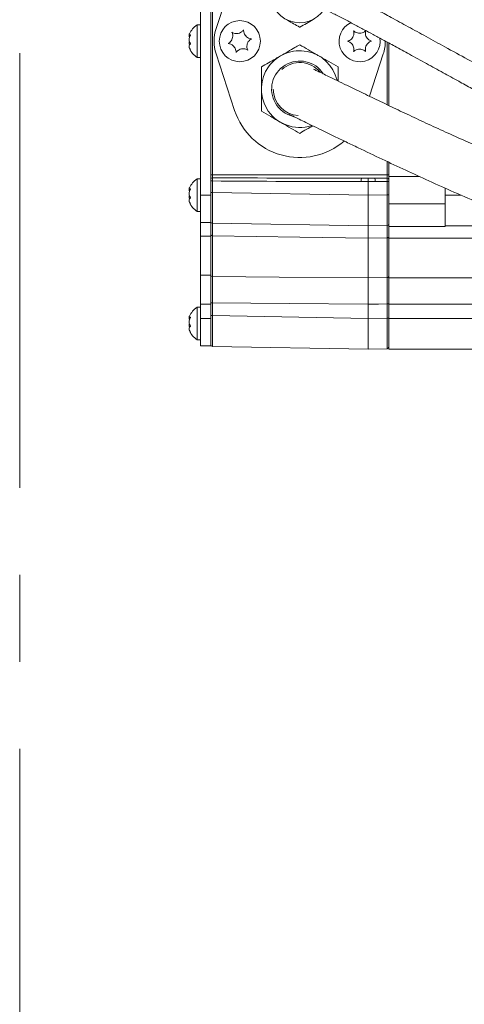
# Model space of a CAD drawing. Header units: millimetres. Extents: x 0 to 8410, y 0 to 5940.
# Tile 99 of 256: x 3062 to 3192, y 1597 to 1884. Entities that reach past the tile are written whole.
import ezdxf

# ---------------------------------------------------------------- set-up
doc = ezdxf.new("R2010")
doc.units = ezdxf.units.MM
doc.header["$LTSCALE"] = 10
doc.linetypes.add('CENTERX2', pattern=[20.32, 12.7, -2.54, 2.54, -2.54])

msp = doc.modelspace()

# ---------------------------------------------------------------- linework, layer by layer
at = {"color": 7, "linetype": 'CENTERX2', "lineweight": 0}
msp.add_line((3062.499276, 1341.106677), (3062.499276, 2108.858221), dxfattribs=at)
at = {"color": 7, "linetype": 'Continuous', "lineweight": 0}
for p, q in [((3115.304183, 1923.044786), (3115.304183, 1833.044753)), ((3118.304174, 1923.044786), (3118.304174, 1833.044753)), ((3125.296454, 1898.266241), (3119.899552, 1881.777629)), ((3115.304183, 1882.794753), (3114.304196, 1882.794753)), ((3114.304196, 1882.794753), (3114.304196, 1873.294756)), ((3112.129848, 1879.826918), (3112.357448, 1879.826918)), ((3170.30419, 1877.533868), (3170.30419, 1859.253839)), ((3114.304196, 1873.294756), (3115.304183, 1873.294756)), ((3119.899552, 1874.311879), (3125.296454, 1857.823298)), ((3164.66562, 1861.959145), (3168.708812, 1874.311879)), ((3170.30419, 1842.657909), (3170.30419, 1838.544771)), ((3170.30419, 1838.544771), (3170.30419, 1837.529198)), ((3170.30419, 1838.544771), (3179.163407, 1838.544771)), ((3115.304183, 1837.794766), (3114.304196, 1837.794766)), ((3114.304196, 1837.794766), (3114.304196, 1828.294769)), ((3164.304178, 1838.027016), (3164.304178, 1837.027148)), ((3164.304178, 1833.043382), (3164.304178, 1837.027148)), ((3170.30419, 1837.02977), (3170.30419, 1833.139554)), ((3112.129848, 1834.826902), (3112.357448, 1834.826902)), ((3115.304183, 1833.044753), (3115.304183, 1825.044766)), ((3118.304174, 1833.044753), (3118.304174, 1825.044766)), ((3164.304178, 1833.043382), (3164.304178, 1824.044779)), ((3170.30419, 1833.139554), (3170.30419, 1824.640855)), ((3186.804186, 1835.091517), (3186.804186, 1833.044753)), ((3186.804186, 1833.044753), (3186.804186, 1824.044779)), ((3114.304196, 1828.294769), (3115.304183, 1828.294769)), ((3118.304174, 1825.044766), (3115.304183, 1825.044766)), ((3115.304183, 1825.044766), (3115.304183, 1821.084753)), ((3118.304174, 1825.044766), (3118.304174, 1821.084753)), ((3164.304178, 1824.044779), (3118.795465, 1824.83913)), ((3169.812899, 1824.140921), (3164.304178, 1824.044779)), ((3170.30419, 1824.640855), (3170.30419, 1824.224487)), ((3170.30419, 1824.640855), (3170.30419, 1823.874489)), ((3186.804186, 1823.874489), (3170.30419, 1823.874489)), ((3170.30419, 1823.874489), (3170.30419, 1820.444778)), ((3186.804186, 1824.044779), (3213.157292, 1824.044779)), ((3186.804186, 1824.044779), (3186.804186, 1823.874489)), ((3115.304183, 1821.084753), (3115.304183, 1809.659407)), ((3118.304174, 1821.084753), (3118.304174, 1809.659407)), ((3164.304178, 1808.890626), (3164.304178, 1820.445255)), ((3170.30419, 1820.444778), (3170.30419, 1808.891013)), ((3115.304183, 1809.659407), (3115.304183, 1801.20726)), ((3118.304174, 1809.659407), (3118.304174, 1801.20726)), ((3170.30419, 1808.891013), (3170.30419, 1801.20726)), ((3115.304183, 1801.20726), (3115.304183, 1797.044769)), ((3118.304174, 1801.20726), (3118.304174, 1797.044769)), ((3164.304178, 1797.043398), (3164.304178, 1801.207975)), ((3170.30419, 1801.20726), (3170.30419, 1797.044769)), ((3115.304183, 1800.294772), (3114.304196, 1800.294772)), ((3114.304196, 1800.294772), (3114.304196, 1790.794775)), ((3112.129848, 1797.326908), (3112.357448, 1797.326908)), ((3115.304183, 1797.044769), (3115.304183, 1789.044753)), ((3118.304174, 1797.044769), (3118.304174, 1789.044753)), ((3164.304178, 1797.043398), (3164.304178, 1788.044766)), ((3170.30419, 1797.044769), (3170.30419, 1788.044766)), ((3114.304196, 1790.794775), (3115.304183, 1790.794775)), ((3118.304174, 1789.044753), (3115.304183, 1789.044753)), ((3164.304178, 1788.044766), (3118.795465, 1788.839117)), ((3169.812899, 1788.140908), (3164.304178, 1788.044766)), ((3170.30419, 1788.044766), (3240.672629, 1788.044766))]:
    msp.add_line(p, q, dxfattribs=at)
at = {"color": 8, "linetype": 'Continuous', "lineweight": 0}
for p, q in [((3118.804168, 1917.062089), (3118.804168, 1839.02745)), ((3169.804196, 1859.493479), (3169.804196, 1877.806321)), ((3169.804196, 1839.02745), (3169.804196, 1842.891917)), ((3118.804168, 1839.02745), (3118.304174, 1839.02745)), ((3118.804168, 1839.02745), (3118.804168, 1838.109717)), ((3118.804168, 1839.02745), (3169.804196, 1839.02745)), ((3169.804196, 1838.028625), (3169.804196, 1839.02745)), ((3170.30419, 1839.02745), (3169.804196, 1839.02745)), ((3118.795465, 1837.191925), (3118.304174, 1837.191925)), ((3118.795465, 1837.191925), (3118.795465, 1833.837763)), ((3164.304178, 1837.027148), (3162.295769, 1837.027773)), ((3162.313204, 1838.027612), (3164.304178, 1838.027016)), ((3166.295152, 1838.027612), (3162.313204, 1838.027612)), ((3164.304178, 1838.027016), (3166.295152, 1838.027612)), ((3166.312616, 1837.027773), (3164.304178, 1837.027148)), ((3169.812899, 1833.139554), (3169.812899, 1837.02977)), ((3170.30419, 1837.02977), (3169.812899, 1837.02977)), ((3118.304174, 1833.044753), (3115.304183, 1833.044753)), ((3118.795465, 1833.837763), (3118.304174, 1833.837763)), ((3118.795465, 1833.837763), (3164.304178, 1833.043382)), ((3164.304178, 1833.043382), (3169.812899, 1833.139554)), ((3169.812899, 1833.139554), (3170.30419, 1833.139554)), ((3186.804186, 1833.044753), (3191.46822, 1833.044753)), ((3170.30419, 1830.544755), (3186.804186, 1830.544755)), ((3118.304174, 1821.084753), (3115.304183, 1821.084753)), ((3118.795465, 1821.210787), (3118.795465, 1809.287623)), ((3169.812899, 1820.53794), (3164.304178, 1820.445255)), ((3169.812899, 1808.938548), (3169.812899, 1820.53794)), ((3222.448643, 1820.444778), (3170.30419, 1820.444778)), ((3118.304174, 1809.659407), (3115.304183, 1809.659407)), ((3164.304178, 1808.890626), (3169.812899, 1808.938548)), ((3170.30419, 1808.891013), (3260.435681, 1808.891013)), ((3118.304174, 1801.20726), (3115.304183, 1801.20726)), ((3118.795465, 1801.58107), (3118.304174, 1801.58107)), ((3118.795465, 1801.58107), (3118.795465, 1797.837749)), ((3169.812899, 1801.253066), (3170.30419, 1801.253066)), ((3169.812899, 1797.139541), (3169.812899, 1801.253066)), ((3254.227962, 1801.20726), (3170.30419, 1801.20726)), ((3118.304174, 1797.044769), (3115.304183, 1797.044769)), ((3118.304174, 1797.837749), (3118.795465, 1797.837749)), ((3118.795465, 1797.837749), (3164.304178, 1797.043398)), ((3164.304178, 1797.043398), (3169.812899, 1797.139541)), ((3169.812899, 1797.139541), (3170.30419, 1797.139541)), ((3170.30419, 1797.044769), (3248.954888, 1797.044769))]:
    msp.add_line(p, q, dxfattribs=at)
at = {"color": 8, "linetype": 'Continuous', "lineweight": 0, "flags": 128}
for points in [[(3118.795465, 1821.210787), (3118.699174, 1821.21785), (3118.606817, 1821.236626), (3118.52188, 1821.266368), (3118.447553, 1821.306035), (3118.386637, 1821.354047), (3118.341397, 1821.408674), (3118.313591, 1821.467832), (3118.304174, 1821.529314)], [(3164.304178, 1820.445255), (3144.307773, 1820.781693), (3118.795465, 1821.210787)], [(3169.812899, 1820.53794), (3169.90919, 1820.545033), (3170.001547, 1820.563868), (3170.086484, 1820.59376), (3170.160811, 1820.633546), (3170.221727, 1820.681796), (3170.266967, 1820.736632), (3170.294772, 1820.796028), (3170.30419, 1820.857719)], [(3118.795465, 1809.287623), (3138.300579, 1809.117213), (3164.304178, 1808.890626)], [(3164.304178, 1801.207975), (3141.262423, 1801.396653), (3118.795465, 1801.58107)], [(3169.812899, 1801.253066), (3167.345743, 1801.23286), (3164.304178, 1801.207975)]]:
    msp.add_lwpolyline(points, dxfattribs=at)
at = {"color": 7, "linetype": 'Continuous', "lineweight": 0}
msp.add_circle((3126.804182, 1878.044765), 6, dxfattribs=at)
for centre, radius, start, end in [((3144.304182, 1892.044765), 8.6, 17.55770765, 327.10002476), ((3117.598334, 1877.779931), 6, 123.30017696, 156.46241177), ((3131.304182, 1878.044765), 12, 161.87610597, 198.12389403), ((3161.804182, 1878.044765), 6, 114.54339307, 9.35257573), ((3117.598334, 1878.309599), 6, 203.62506073, 236.69982304), ((3157.304182, 1878.044765), 12, 341.87610597, 0.24992946), ((3144.304182, 1864.044765), 11.2, 13.45185593, 210), ((3144.304182, 1864.044765), 7.75, 39.49641407, 132.82206052), ((3144.304182, 1864.044765), 7.75, 180, 266.91205076), ((3144.304182, 1864.044765), 20, 198.12389403, 310.38135389), ((3144.304182, 1864.044765), 11.2, 210, 288.20509873), ((3117.598334, 1832.779931), 6, 123.30017696, 156.46241177), ((3117.598334, 1833.309599), 6, 203.62506073, 236.69982304), ((3118.804182, 1825.339046), 0.5, 180, 269), ((3169.804182, 1824.640844), 0.5, 271, 0), ((3117.598334, 1795.279931), 6, 123.30017696, 156.46241177), ((3117.598334, 1795.809599), 6, 203.62506073, 236.69982304), ((3118.804182, 1789.339046), 0.5, 180, 269), ((3169.804182, 1788.640844), 0.5, 271, 0)]:
    msp.add_arc(centre, radius, start, end, dxfattribs=at)
at = {"color": 8, "linetype": 'Continuous', "lineweight": 0}
for centre, radius, start, end in [((3144.304182, 1864.044765), 8.2, 32.83579433, 210), ((3144.304182, 1864.044765), 8.2, 210, 256.67968454), ((3118.78446, 1837.629355), 0.480767, 87.65064442, 177.43733085), ((3177.229448, 1837.267443), 14.935602, 177.08259081, 180.91945787), ((3151.358263, 1837.266638), 14.956261, 359.08489932, 2.91646661), ((3169.80447, 1837.528905), 0.49972, 0.03358357, 90.03134081), ((3118.751338, 1809.737225), 0.451762, 188.18118798, 275.60543044), ((3169.8574, 1809.387842), 0.451493, 264.34350563, 351.72339683)]:
    msp.add_arc(centre, radius, start, end, dxfattribs=at)
for centre, major_axis, ratio, start_param, end_param in [((3164.295457, 1839.027462), (114.579923, 0), 0.0174550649, 4.3040311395, 4.6949356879), ((3164.312909, 1839.027462), (114.579923, 0), 0.0087275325, 4.3039481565, 4.6949356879), ((3164.295455, 1839.027462), (114.579923, 0), 0.0087275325, 4.7298422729, 4.7604851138), ((3164.312908, 1839.027462), (114.579923, 0), 0.0174550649, 4.7298422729, 4.7604088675), ((3118.804182, 1833.840341), (0.008726, 9.001219), 0.0009691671, 1.5710849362, 3.1415766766), ((3169.804182, 1833.142138), (-0.008726, 9.001219), 0.0009691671, 3.1416086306, 4.712100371), ((3118.804182, 1797.840341), (0.008726, 9.001219), 0.0009691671, 1.5710849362, 3.1415766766), ((3169.804182, 1797.142138), (-0.008726, 9.001219), 0.0009691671, 3.1416086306, 4.712100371)]:
    msp.add_ellipse(centre, major_axis=major_axis, ratio=ratio, start_param=start_param, end_param=end_param, dxfattribs=at)
at = {"color": 7, "linetype": 'Continuous', "lineweight": 0}
for points, knots in [([(3255.78117, 1841.108218), (3254.095863, 1841.828228), (3250.598755, 1843.32229), (3245.447206, 1845.674031), (3240.102735, 1848.21177), (3234.415665, 1851.020832), (3228.228223, 1854.175291), (3221.979204, 1857.4186), (3216.096829, 1860.511774), (3210.519524, 1863.474249), (3205.017163, 1866.423209), (3199.269827, 1869.528551), (3193.165406, 1872.852764), (3187.087164, 1876.180808), (3181.263097, 1879.38052), (3176.00037, 1882.268913), (3171.19709, 1884.887411), (3167.188495, 1887.045304), (3164.085588, 1888.694756), (3161.462027, 1890.073821), (3158.921916, 1891.39147), (3156.312414, 1892.715982), (3153.788742, 1893.95004), (3151.470668, 1895.001628), (3149.526616, 1895.767486), (3147.951802, 1896.248068), (3146.697976, 1896.48449), (3145.764894, 1896.534701), (3144.929735, 1896.466623), (3144.15276, 1896.298024), (3143.286509, 1895.939929), (3142.448384, 1895.337333), (3141.904396, 1894.76872), (3141.707665, 1894.419243), (3141.678672, 1894.36774)], [0, 0, 0, 0, 0.0326792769, 0.067811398, 0.101033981, 0.1383668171, 0.1811305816, 0.2253558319, 0.2646934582, 0.3006326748, 0.3392527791, 0.3776726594, 0.4195576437, 0.4666716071, 0.5059726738, 0.5446167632, 0.5821447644, 0.6148611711, 0.6401215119, 0.6605502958, 0.6852158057, 0.7131679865, 0.7433957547, 0.7759477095, 0.8103463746, 0.8416006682, 0.8687507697, 0.8919603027, 0.9049340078, 0.9217723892, 0.942452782, 0.9669256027, 0.9951257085, 1, 1, 1, 1]), ([(3145.977597, 1889.63221), (3145.982175, 1889.628818), (3145.997254, 1889.617643), (3146.242031, 1889.570666), (3146.867843, 1889.393226), (3147.871865, 1889.033702), (3149.350805, 1888.415152), (3151.413942, 1887.458334), (3154.053029, 1886.151975), (3157.042759, 1884.618808), (3160.084866, 1883.026582), (3162.968554, 1881.496866), (3165.770731, 1879.994655), (3168.753664, 1878.381379), (3172.285347, 1876.456069), (3176.543034, 1874.121373), (3181.251524, 1871.532897), (3186.06899, 1868.891294), (3190.502557, 1866.468527), (3194.367507, 1864.360049), (3197.343578, 1862.736931), (3199.498414, 1861.563914), (3201.230679, 1860.622491), (3203.215172, 1859.546362), (3208.085377, 1856.914887), (3215.021782, 1853.214486), (3223.437136, 1848.865398), (3231.092367, 1845.042413), (3239.036149, 1841.193883), (3247.277522, 1837.328961), (3255.13683, 1833.880274), (3260.230257, 1831.743839), (3262.72213, 1830.829563), (3262.941163, 1830.749199)], [0, 0, 0, 0, 0.0105319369, 0.0346951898, 0.0606647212, 0.0887553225, 0.1189604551, 0.1515850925, 0.1866264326, 0.2198007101, 0.2497463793, 0.27602558, 0.2982816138, 0.3219667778, 0.3500654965, 0.3830398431, 0.4213167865, 0.4574669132, 0.491132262, 0.5196425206, 0.5425093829, 0.5562959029, 0.5666847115, 0.5802902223, 0.5995649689, 0.67256945, 0.7298003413, 0.7788219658, 0.8341224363, 0.8962430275, 0.9501028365, 0.9956141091, 1, 1, 1, 1]), ([(3140.004169, 1884.596929), (3140.260482, 1884.448952), (3141.107799, 1883.95977), (3142.549403, 1883.127418), (3143.681833, 1882.473646), (3144.254189, 1882.143215)], [0, 0, 0, 0, 0.176611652, 0.5838403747, 1, 1, 1, 1]), ([(3144.354175, 1882.143215), (3144.977774, 1882.503221), (3146.239621, 1883.231691), (3147.690113, 1884.069295), (3148.483554, 1884.527292), (3148.604195, 1884.596929)], [0, 0, 0, 0, 0.4531004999, 0.9168450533, 1, 1, 1, 1]), ([(3144.254189, 1882.143215), (3144.262532, 1882.139216), (3144.27926, 1882.1312), (3144.308296, 1882.128658), (3144.334193, 1882.133187), (3144.348061, 1882.140146), (3144.354175, 1882.143215)], [0, 0, 0, 0, 0.27056522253, 0.5424100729, 0.79824485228, 1, 1, 1, 1]), ([(3112.097393, 1879.863635), (3112.065858, 1879.728896), (3111.994003, 1879.42189), (3112.062713, 1879.224314), (3112.101268, 1879.113451)], [0, 0, 0, 0, 0.4388800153, 1, 1, 1, 1]), ([(3112.410765, 1879.932598), (3112.307861, 1879.883932), (3112.100415, 1879.785827), (3111.993557, 1879.879653), (3112.067098, 1880.085559), (3112.100046, 1880.177811)], [0, 0, 0, 0, 0.3520470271, 0.7096981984, 1, 1, 1, 1]), ([(3112.410765, 1877.256945), (3112.307164, 1877.425973), (3112.098313, 1877.766722), (3112.000191, 1878.451176), (3112.080485, 1879.131932), (3112.245071, 1879.616056), (3112.374908, 1879.864097), (3112.410765, 1879.932598)], [0, 0, 0, 0, 0.246912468, 0.4977583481, 0.7104319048, 0.9200315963, 1, 1, 1, 1]), ([(3124.479334, 1880.661085), (3124.581492, 1880.391366), (3124.75849, 1879.924051), (3124.728673, 1879.132152), (3124.513286, 1878.461033), (3124.129228, 1877.890438), (3123.725889, 1877.535018), (3123.461764, 1877.387484), (3123.375963, 1877.339557)], [0, 0, 0, 0, 0.2355703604, 0.4081487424, 0.5811429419, 0.7450765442, 0.917188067, 1, 1, 1, 1]), ([(3127.907555, 1881.366298), (3127.725066, 1881.142987), (3127.40887, 1880.75606), (3126.708181, 1880.385929), (3126.019281, 1880.236881), (3125.333106, 1880.284196), (3124.823632, 1880.455784), (3124.563766, 1880.61074), (3124.479334, 1880.661085)], [0, 0, 0, 0, 0.2355518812, 0.4081372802, 0.5811320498, 0.7450630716, 0.9171703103, 1, 1, 1, 1]), ([(3130.232404, 1878.749982), (3129.947743, 1878.796384), (3129.454541, 1878.876779), (3128.783616, 1879.298504), (3128.310109, 1879.820612), (3128.008049, 1880.438531), (3127.901885, 1880.965518), (3127.906165, 1881.268025), (3127.907555, 1881.366298)], [0, 0, 0, 0, 0.2355716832, 0.4081508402, 0.5811483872, 0.7450782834, 0.9171859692, 1, 1, 1, 1]), ([(3160.054188, 1881.075844), (3160.099894, 1880.791083), (3160.179086, 1880.297695), (3159.990324, 1879.528048), (3159.644148, 1878.91408), (3159.152996, 1878.432574), (3158.686307, 1878.16576), (3158.397889, 1878.074436), (3158.304195, 1878.044769)], [0, 0, 0, 0, 0.2355653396, 0.4081497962, 0.581145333, 0.7450782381, 0.9171876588, 1, 1, 1, 1]), ([(3163.554173, 1881.075844), (3163.330433, 1880.893893), (3162.942758, 1880.578623), (3162.181864, 1880.357239), (3161.477055, 1880.350086), (3160.814493, 1880.534678), (3160.350025, 1880.805371), (3160.126733, 1881.009519), (3160.054188, 1881.075844)], [0, 0, 0, 0, 0.2355494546, 0.4081388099, 0.5811372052, 0.7450659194, 0.9171747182, 1, 1, 1, 1]), ([(3165.304195, 1878.044769), (3165.034721, 1878.147563), (3164.56782, 1878.325668), (3163.995651, 1878.873965), (3163.637054, 1879.480769), (3163.465652, 1880.146866), (3163.467882, 1880.684441), (3163.533015, 1880.979875), (3163.554173, 1881.075844)], [0, 0, 0, 0, 0.2355684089, 0.408155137, 0.581151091, 0.7450790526, 0.9171909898, 1, 1, 1, 1]), ([(3112.097393, 1876.225904), (3112.066978, 1876.212291), (3111.996633, 1876.180808), (3112.084742, 1875.917244), (3112.244731, 1875.619633), (3112.374834, 1875.42333), (3112.410765, 1875.369117)], [0, 0, 0, 0, 0.2438866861, 0.5640668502, 0.8796083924, 1, 1, 1, 1]), ([(3112.097393, 1878.044769), (3112.065858, 1877.897391), (3111.994002, 1877.561571), (3112.062712, 1877.186535), (3112.101268, 1876.976088)], [0, 0, 0, 0, 0.4388601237, 1, 1, 1, 1]), ([(3112.410765, 1875.369117), (3112.307165, 1875.58746), (3112.098322, 1876.02761), (3112.000189, 1876.607732), (3112.080486, 1877.009336), (3112.245071, 1877.190471), (3112.374908, 1877.24256), (3112.410765, 1877.256945)], [0, 0, 0, 0, 0.2469229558, 0.4977612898, 0.7104328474, 0.9200319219, 1, 1, 1, 1]), ([(3123.375963, 1877.339557), (3123.660627, 1877.293159), (3124.153839, 1877.21277), (3124.824732, 1876.791001), (3125.298269, 1876.268927), (3125.600317, 1875.651006), (3125.706483, 1875.124021), (3125.702203, 1874.821514), (3125.700812, 1874.723241)], [0, 0, 0, 0, 0.2355720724, 0.4081552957, 0.5811476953, 0.7450778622, 0.9171858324, 1, 1, 1, 1]), ([(3129.129033, 1875.428453), (3129.026875, 1875.698173), (3128.849877, 1876.165488), (3128.879696, 1876.957386), (3129.095073, 1877.628501), (3129.479147, 1878.199077), (3129.882487, 1878.554479), (3130.146604, 1878.702044), (3130.232404, 1878.749982)], [0, 0, 0, 0, 0.2355709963, 0.4081498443, 0.5811445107, 0.7450725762, 0.9171845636, 1, 1, 1, 1]), ([(3144.304197, 1876.977399), (3143.832488, 1876.705067), (3142.696101, 1876.048997), (3140.826756, 1874.969735), (3139.415709, 1874.155042), (3138.704191, 1873.744235)], [0, 0, 0, 0, 0.2602593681, 0.6269869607, 1, 1, 1, 1]), ([(3149.904172, 1873.744235), (3149.721298, 1873.849819), (3148.687403, 1874.446746), (3146.783062, 1875.546232), (3145.137103, 1876.496522), (3144.304197, 1876.977399)], [0, 0, 0, 0, 0.09596215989, 0.54252861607, 1, 1, 1, 1]), ([(3158.304195, 1878.044769), (3158.573658, 1877.941974), (3159.040545, 1877.763864), (3159.61271, 1877.215573), (3159.971306, 1876.608771), (3160.14271, 1875.942671), (3160.140475, 1875.405095), (3160.075346, 1875.109644), (3160.054188, 1875.013665)], [0, 0, 0, 0, 0.2355623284, 0.4081490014, 0.5811449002, 0.7450728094, 0.9171846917, 1, 1, 1, 1]), ([(3163.554173, 1875.013665), (3163.508465, 1875.298436), (3163.429272, 1875.791837), (3163.618038, 1876.561488), (3163.964202, 1877.175463), (3164.455385, 1877.656926), (3164.922048, 1877.923789), (3165.21049, 1878.015104), (3165.304195, 1878.044769)], [0, 0, 0, 0, 0.2355693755, 0.4081519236, 0.5811455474, 0.7450715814, 0.9171824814, 1, 1, 1, 1]), ([(3125.700812, 1874.723241), (3125.883301, 1874.946552), (3126.199497, 1875.333479), (3126.900186, 1875.70361), (3127.589086, 1875.852658), (3128.275262, 1875.805343), (3128.784735, 1875.633755), (3129.044602, 1875.478799), (3129.129033, 1875.428453)], [0, 0, 0, 0, 0.2355518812, 0.4081372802, 0.5811320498, 0.7450630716, 0.9171703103, 1, 1, 1, 1]), ([(3138.704191, 1873.744235), (3138.232835, 1873.472097), (3137.049176, 1872.788711), (3135.161879, 1871.699126), (3133.793513, 1870.909089), (3133.104186, 1870.5111)], [0, 0, 0, 0, 0.2472033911, 0.6207717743, 1, 1, 1, 1]), ([(3155.504178, 1870.5111), (3154.604544, 1871.030496), (3152.782199, 1872.082612), (3150.871579, 1873.185704), (3149.904172, 1873.744235)], [0, 0, 0, 0, 0.4936684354, 1, 1, 1, 1]), ([(3160.054188, 1875.013665), (3160.277926, 1875.195629), (3160.665596, 1875.510918), (3161.426497, 1875.732299), (3162.131304, 1875.739451), (3162.793876, 1875.554868), (3163.258331, 1875.284137), (3163.481627, 1875.079989), (3163.554173, 1875.013665)], [0, 0, 0, 0, 0.2355515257, 0.4081396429, 0.5811367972, 0.7450643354, 0.9171753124, 1, 1, 1, 1]), ([(3133.104186, 1870.5111), (3133.104186, 1869.472286), (3133.104186, 1867.368025), (3133.104186, 1865.16183), (3133.104186, 1864.044771)], [0, 0, 0, 0, 0.4936716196, 1, 1, 1, 1]), ([(3155.504178, 1866.390452), (3155.504178, 1866.79651), (3155.504178, 1868.205726), (3155.504178, 1869.552437), (3155.504178, 1870.5111)], [0, 0, 0, 0, 0.2881445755, 1, 1, 1, 1]), ([(3273.581322, 1821.932033), (3272.063769, 1822.114411), (3268.593287, 1822.531491), (3263.385896, 1823.49324), (3257.919915, 1824.693696), (3252.422214, 1826.112042), (3246.535784, 1827.838496), (3240.454069, 1829.831995), (3234.510353, 1831.93441), (3228.889948, 1834.001549), (3223.443947, 1836.033168), (3217.975149, 1838.135873), (3212.57006, 1840.295013), (3207.482731, 1842.411223), (3202.797001, 1844.422938), (3197.964984, 1846.544537), (3192.671731, 1848.89706), (3186.901943, 1851.48211), (3181.180981, 1854.113163), (3175.689649, 1856.690659), (3170.391219, 1859.208356), (3165.251924, 1861.672165), (3160.859178, 1863.796578), (3157.236903, 1865.551678), (3154.518193, 1866.868422), (3152.30424, 1867.937395), (3150.559908, 1868.77649), (3149.282188, 1869.393767), (3148.409798, 1869.838433), (3148.347246, 1869.865163), (3148.321788, 1869.876042)], [0, 0, 0, 0, 0.0294120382, 0.0672621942, 0.101846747, 0.1370898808, 0.1765967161, 0.2200142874, 0.2604933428, 0.2980893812, 0.3355904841, 0.3728474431, 0.4115972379, 0.4483283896, 0.4801264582, 0.5112527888, 0.5515920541, 0.594278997, 0.6363902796, 0.6777711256, 0.7180779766, 0.7592403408, 0.8031058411, 0.8335118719, 0.8644778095, 0.8944191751, 0.9235780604, 0.9521824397, 0.9805384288, 1, 1, 1, 1]), ([(3133.104186, 1864.044771), (3133.104186, 1863.833603), (3133.104186, 1862.63976), (3133.104186, 1860.440802), (3133.104186, 1858.540207), (3133.104186, 1857.578442)], [0, 0, 0, 0, 0.09596272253, 0.54252635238, 1, 1, 1, 1]), ([(3133.104186, 1857.578442), (3134.003819, 1857.059034), (3135.826158, 1856.006897), (3137.736783, 1854.903806), (3138.704191, 1854.345277)], [0, 0, 0, 0, 0.4936695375, 1, 1, 1, 1]), ([(3141.145359, 1856.735036), (3141.127792, 1856.73792), (3140.992259, 1856.760167), (3141.684337, 1856.462063), (3142.590945, 1855.997465), (3144.059852, 1855.272634), (3145.989601, 1854.328227), (3148.432, 1853.150308), (3151.262651, 1851.782709), (3154.398521, 1850.265248), (3157.810546, 1848.61588), (3162.437225, 1846.387214), (3168.228777, 1843.618092), (3175.167854, 1840.372463), (3182.166913, 1837.152741), (3189.540656, 1833.839631), (3197.235185, 1830.556945), (3204.127582, 1827.698558), (3209.762643, 1825.401056), (3214.487638, 1823.50531), (3219.446612, 1821.559908), (3225.109155, 1819.420725), (3230.27577, 1817.597801), (3234.442258, 1816.199416), (3237.179709, 1815.307245), (3239.666384, 1814.516101), (3242.261134, 1813.71061), (3245.185633, 1812.830249), (3248.341695, 1811.916491), (3252.266093, 1810.831083), (3256.909012, 1809.6509), (3261.522328, 1808.590282), (3264.390897, 1808.097314), (3265.452023, 1807.914958)], [0, 0, 0, 0, 0.0054322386, 0.0419103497, 0.0767735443, 0.1099030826, 0.1417193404, 0.1727477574, 0.2031540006, 0.2327030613, 0.2616214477, 0.2898292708, 0.3432719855, 0.3933484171, 0.441603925, 0.4933057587, 0.5492691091, 0.6010829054, 0.6348584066, 0.6644695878, 0.6973183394, 0.7352654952, 0.7784540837, 0.8004672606, 0.8179690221, 0.8326065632, 0.8494961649, 0.8689541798, 0.8898954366, 0.9111183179, 0.9453203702, 0.9797732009, 1, 1, 1, 1]), ([(3138.704191, 1854.345277), (3138.887066, 1854.239693), (3139.920956, 1853.642767), (3141.825323, 1852.543313), (3143.471283, 1851.593003), (3144.304197, 1851.112113)], [0, 0, 0, 0, 0.0959618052, 0.5425243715, 1, 1, 1, 1]), ([(3144.304197, 1851.112113), (3144.983189, 1851.504128), (3146.225543, 1852.221399), (3147.51962, 1852.968548), (3148.106437, 1853.307352)], [0, 0, 0, 0, 0.5465368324, 1, 1, 1, 1]), ([(3170.30419, 1837.529198), (3170.30419, 1837.526308), (3170.30419, 1837.517815), (3170.30419, 1837.461354), (3170.30419, 1837.348185), (3170.30419, 1837.198393), (3170.30419, 1837.085981), (3170.30419, 1837.02977)], [0, 0, 0, 0, 0.1142111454, 0.3356998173, 0.5571578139, 0.7785605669, 1, 1, 1, 1]), ([(3112.097393, 1833.044753), (3112.065859, 1832.897385), (3111.994001, 1832.56157), (3112.06271, 1832.18653), (3112.101268, 1831.976071)], [0, 0, 0, 0, 0.4388362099, 1, 1, 1, 1]), ([(3112.097393, 1834.863618), (3112.065858, 1834.728879), (3111.994002, 1834.421869), (3112.062713, 1834.224297), (3112.101268, 1834.113434)], [0, 0, 0, 0, 0.4388753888, 1, 1, 1, 1]), ([(3112.410765, 1834.932581), (3112.307861, 1834.883931), (3112.100418, 1834.785858), (3111.993557, 1834.87963), (3112.067097, 1835.08554), (3112.100046, 1835.177794)], [0, 0, 0, 0, 0.3520509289, 0.7096960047, 1, 1, 1, 1]), ([(3112.410765, 1832.256928), (3112.307165, 1832.425967), (3112.098321, 1832.766726), (3112.000189, 1833.451168), (3112.080485, 1834.131915), (3112.245071, 1834.616039), (3112.374908, 1834.864081), (3112.410765, 1834.932581)], [0, 0, 0, 0, 0.2469203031, 0.4977569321, 0.7104310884, 0.9200313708, 1, 1, 1, 1]), ([(3112.097393, 1831.225917), (3112.066978, 1831.212292), (3111.996634, 1831.180781), (3112.084741, 1830.917232), (3112.244733, 1830.619613), (3112.374834, 1830.423313), (3112.410765, 1830.3691)], [0, 0, 0, 0, 0.243887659, 0.5640664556, 0.87960665, 1, 1, 1, 1]), ([(3112.410765, 1830.3691), (3112.307165, 1830.587444), (3112.098322, 1831.027592), (3112.00019, 1831.607719), (3112.080481, 1832.009339), (3112.245071, 1832.190507), (3112.374908, 1832.242555), (3112.410765, 1832.256928)], [0, 0, 0, 0, 0.2469229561, 0.4977597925, 0.7104390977, 0.9200338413, 1, 1, 1, 1]), ([(3118.304174, 1821.529314), (3118.304174, 1822.052646), (3118.304174, 1823.433358), (3118.304174, 1824.985698), (3118.304174, 1825.221256), (3118.304174, 1825.339034)], [0, 0, 0, 0, 0.23383001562, 0.61691568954, 1, 1, 1, 1]), ([(3164.304178, 1824.044779), (3164.304178, 1824.003082), (3164.304178, 1823.891809), (3164.304178, 1822.81559), (3164.304178, 1821.235368), (3164.304178, 1820.445255)], [0, 0, 0, 0, 0.2305600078, 0.6152788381, 1, 1, 1, 1]), ([(3170.30419, 1823.699489), (3170.30419, 1823.303818), (3170.30419, 1822.609376), (3170.30419, 1821.38464), (3170.30419, 1820.857719)], [0, 0, 0, 0, 0.5697675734, 1, 1, 1, 1]), ([(3118.304174, 1801.58107), (3118.304174, 1802.29754), (3118.304174, 1804.187803), (3118.304174, 1807.149558), (3118.304174, 1808.831813), (3118.304174, 1809.672937)], [0, 0, 0, 0, 0.2338310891, 0.6169168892, 1, 1, 1, 1]), ([(3164.304178, 1808.890626), (3164.304178, 1808.429847), (3164.304178, 1807.2002), (3164.304178, 1804.573022), (3164.304178, 1802.32966), (3164.304178, 1801.207975)], [0, 0, 0, 0, 0.2305601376, 0.6152788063, 1, 1, 1, 1]), ([(3112.097393, 1795.544759), (3112.065858, 1795.397381), (3111.994002, 1795.06156), (3112.062712, 1794.686525), (3112.101268, 1794.476077)], [0, 0, 0, 0, 0.4388601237, 1, 1, 1, 1]), ([(3112.097393, 1797.363624), (3112.065858, 1797.228885), (3111.994003, 1796.921879), (3112.062713, 1796.724304), (3112.101268, 1796.61344)], [0, 0, 0, 0, 0.4388800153, 1, 1, 1, 1]), ([(3112.410765, 1797.432587), (3112.307861, 1797.383921), (3112.100419, 1797.285816), (3111.993557, 1797.379645), (3112.067097, 1797.585548), (3112.100046, 1797.6778)], [0, 0, 0, 0, 0.3520536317, 0.7096980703, 1, 1, 1, 1]), ([(3112.410765, 1794.756934), (3112.307165, 1794.925973), (3112.098322, 1795.26673), (3112.000189, 1795.951175), (3112.080485, 1796.631921), (3112.245071, 1797.116045), (3112.374908, 1797.364087), (3112.410765, 1797.432587)], [0, 0, 0, 0, 0.2469205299, 0.4977564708, 0.7104308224, 0.9200312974, 1, 1, 1, 1]), ([(3112.097393, 1793.725893), (3112.066978, 1793.712281), (3111.996633, 1793.680797), (3112.084742, 1793.417233), (3112.244731, 1793.119622), (3112.374834, 1792.923319), (3112.410765, 1792.869106)], [0, 0, 0, 0, 0.2438866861, 0.5640668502, 0.8796083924, 1, 1, 1, 1]), ([(3112.410765, 1792.869106), (3112.307165, 1793.087448), (3112.098323, 1793.527591), (3112.000189, 1794.107738), (3112.080485, 1794.509299), (3112.245069, 1794.690516), (3112.374908, 1794.742561), (3112.410765, 1794.756934)], [0, 0, 0, 0, 0.2469234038, 0.4977591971, 0.7104350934, 0.9200336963, 1, 1, 1, 1])]:
    msp.add_open_spline(points, degree=3, knots=knots, dxfattribs=at)
at = {"color": 8, "linetype": 'Continuous', "lineweight": 0}
for points, knots in [([(3118.804168, 1838.109717), (3118.8037, 1838.087722), (3118.802189, 1838.016564), (3118.799647, 1837.827724), (3118.797013, 1837.529451), (3118.795981, 1837.304434), (3118.795465, 1837.191925)], [0, 0, 0, 0, 0.1297823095, 0.4198737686, 0.7099345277, 1, 1, 1, 1]), ([(3169.812899, 1837.02977), (3169.812758, 1837.142179), (3169.812478, 1837.367004), (3169.810826, 1837.666606), (3169.808557, 1837.89295), (3169.806155, 1838.00581), (3169.804694, 1838.022833), (3169.804196, 1838.028625)], [0, 0, 0, 0, 0.2214330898, 0.4428797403, 0.6643183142, 0.8857940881, 1, 1, 1, 1]), ([(3118.795465, 1824.83913), (3118.7951, 1824.729921), (3118.79437, 1824.511502), (3118.794592, 1823.175915), (3118.795061, 1821.988784), (3118.795328, 1821.474258), (3118.795465, 1821.210787)], [0, 0, 0, 0, 0.3829654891, 0.765932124, 0.8801422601, 1, 1, 1, 1]), ([(3169.812899, 1820.53794), (3169.813144, 1821.029629), (3169.813799, 1822.33994), (3169.8139, 1823.46834), (3169.813513, 1824.056895), (3169.813106, 1824.11259), (3169.812899, 1824.140921)], [0, 0, 0, 0, 0.2306396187, 0.6146356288, 0.8039701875, 1, 1, 1, 1]), ([(3118.795465, 1809.287623), (3118.7951, 1808.487107), (3118.79437, 1806.886073), (3118.794592, 1804.396246), (3118.795061, 1802.616274), (3118.795328, 1801.931643), (3118.795465, 1801.58107)], [0, 0, 0, 0, 0.3829661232, 0.7659337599, 0.8801437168, 1, 1, 1, 1]), ([(3169.812899, 1801.253066), (3169.813144, 1801.926096), (3169.813799, 1803.719684), (3169.8139, 1805.945498), (3169.813513, 1807.788214), (3169.813106, 1808.550688), (3169.812899, 1808.938548)], [0, 0, 0, 0, 0.2306373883, 0.6146357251, 0.8039704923, 1, 1, 1, 1])]:
    msp.add_open_spline(points, degree=3, knots=knots, dxfattribs=at)

doc.saveas('drawing.dxf')
